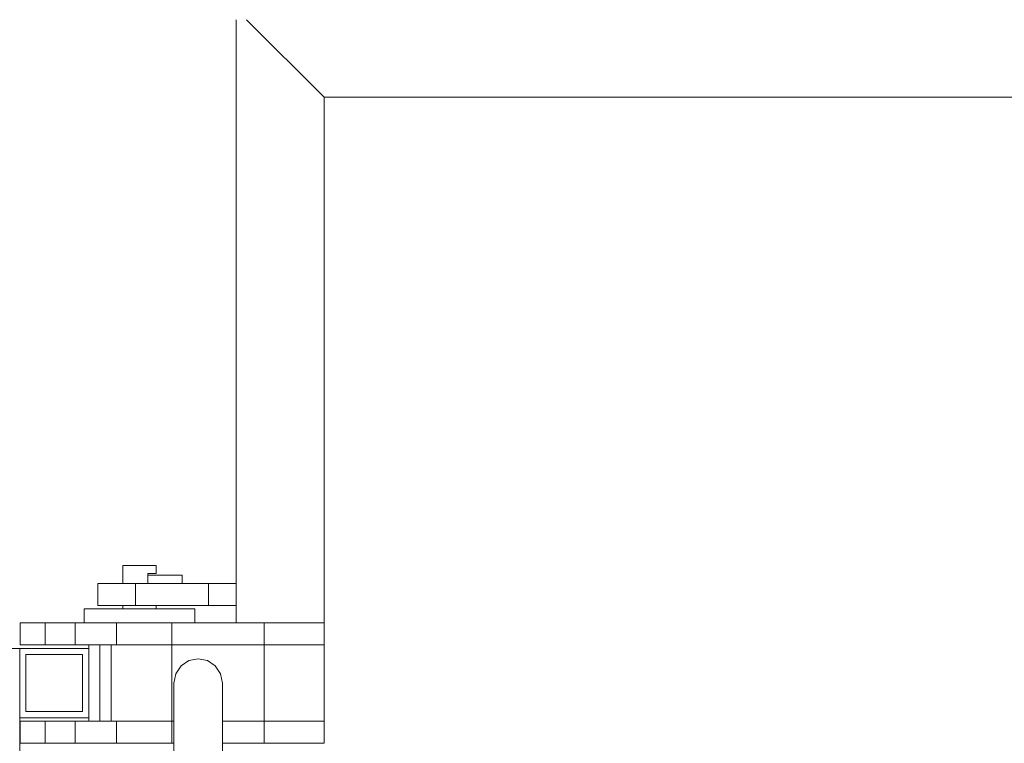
# Model space of a CAD drawing. Header units: millimetres. Extents: x 53056 to 116131, y -669674 to -625124.
# Tile 123 of 168: x 66788 to 67500, y -640906 to -640384. Entities that reach past the tile are written whole.
import ezdxf

# ---------------------------------------------------------------- set-up
doc = ezdxf.new("R2010")
doc.units = ezdxf.units.MM
doc.header["$MEASUREMENT"] = 0
doc.linetypes.add('DGN Style 1', pattern=[536.199087, 0.892178, -535.306909])
doc.layers.add('Side Cradle Tower Platform', color=7, linetype='Continuous', lineweight=0)

# ---------------------------------------------------------------- blocks, each defined once
blk = doc.blocks.new('*U55')
at = {"layer": 'Side Cradle Tower Platform', "color": 7, "linetype": 'Continuous', "lineweight": 0}
for p, q in [((-17649.07, 7015.61), (-17649.07, 6580.11)), ((-17585.57, 6959.61), (-17641.57, 7015.61)), ((-17585.57, 6959.61), (-14955.11, 6959.61)), ((-17585.57, 6959.61), (-17585.57, 6959.61)), ((-17585.57, 6580.11), (-17585.57, 6959.61)), ((-17714.48, 6621.61), (-17710.59, 6621.61)), ((-17710.59, 6615.61), (-17713.07, 6615.61)), ((-17713.07, 6615.61), (-17713.07, 6614.61)), ((-17713.07, 6614.61), (-17688.07, 6614.61)), ((-17713.07, 6614.61), (-17713.07, 6608.61)), ((-17688.07, 6614.61), (-17688.07, 6608.61)), ((-17721.97, 6608.61), (-17721.97, 6592.61)), ((-17669.07, 6608.61), (-17721.97, 6608.61)), ((-17649.07, 6608.61), (-17669.07, 6608.61)), ((-17669.07, 6592.61), (-17669.07, 6608.61)), ((-17734.38, 6590.11), (-17719.07, 6590.11)), ((-17732.53, 6592.61), (-17721.97, 6592.61)), ((-17731.07, 6590.11), (-17731.07, 6592.61)), ((-17721.97, 6592.61), (-17669.07, 6592.61)), ((-17707.07, 6590.11), (-17707.07, 6592.61)), ((-17669.07, 6592.61), (-17649.07, 6592.61)), ((-17795.48, 6580.11), (-17787.15, 6580.11)), ((-17787.15, 6580.11), (-17765.57, 6580.11)), ((-17787.15, 6580.11), (-17787.15, 6564.11)), ((-17765.57, 6580.11), (-17735.57, 6580.11)), ((-17765.57, 6580.11), (-17765.57, 6564.11)), ((-17735.57, 6580.11), (-17695.57, 6580.11)), ((-17735.57, 6564.11), (-17735.57, 6580.11)), ((-17695.57, 6580.11), (-17695.57, 6564.11)), ((-17628.87, 6580.11), (-17695.57, 6580.11)), ((-17628.87, 6580.11), (-17628.87, 6564.11)), ((-17585.57, 6580.11), (-17628.87, 6580.11)), ((-17585.57, 6580.11), (-17585.57, 6564.11)), ((-17805.57, 6561.61), (-17805.57, 6511.61)), ((-17755.57, 6561.61), (-17805.57, 6561.61)), ((-17787.15, 6564.11), (-17795.48, 6564.11)), ((-17765.57, 6564.11), (-17787.15, 6564.11)), ((-17735.57, 6564.11), (-17765.57, 6564.11)), ((-17755.57, 6564.11), (-17755.57, 6561.61)), ((-17755.57, 6511.61), (-17755.57, 6561.61)), ((-17747.57, 6564.11), (-17747.57, 6509.11)), ((-17739.57, 6564.11), (-17739.57, 6509.11)), ((-17695.57, 6564.11), (-17735.57, 6564.11)), ((-17695.57, 6564.11), (-17695.57, 6509.11)), ((-17628.87, 6564.11), (-17695.57, 6564.11)), ((-17628.87, 6509.11), (-17628.87, 6564.11)), ((-17628.87, 6564.11), (-17585.57, 6564.11)), ((-17585.57, 6509.11), (-17585.57, 6564.11)), ((-17760.07, 6557.11), (-17801.07, 6557.11)), ((-17801.07, 6557.11), (-17801.07, 6516.11)), ((-17760.07, 6516.11), (-17760.07, 6557.11)), ((-17805.57, 6511.61), (-17755.57, 6511.61)), ((-17805.57, 6420.11), (-17805.57, 6511.61)), ((-17801.07, 6516.11), (-17760.07, 6516.11)), ((-17755.57, 6511.61), (-17755.57, 6509.11)), ((-17795.48, 6509.11), (-17787.15, 6509.11)), ((-17787.15, 6509.11), (-17765.57, 6509.11)), ((-17787.15, 6509.11), (-17787.15, 6493.11)), ((-17765.57, 6509.11), (-17755.57, 6509.11)), ((-17765.57, 6509.11), (-17765.57, 6493.11)), ((-17755.57, 6509.11), (-17747.57, 6509.11)), ((-17747.57, 6509.11), (-17735.57, 6509.11)), ((-17735.57, 6509.11), (-17695.57, 6509.11)), ((-17735.57, 6493.11), (-17735.57, 6509.11)), ((-17695.57, 6509.11), (-17695.57, 6493.11)), ((-17695.57, 6509.11), (-17694.07, 6509.11)), ((-17659.07, 6509.11), (-17628.87, 6509.11)), ((-17628.87, 6509.11), (-17585.57, 6509.11)), ((-17628.87, 6493.11), (-17628.87, 6509.11)), ((-17585.57, 6493.11), (-17585.57, 6509.11)), ((-17765.57, 6493.11), (-17787.15, 6493.11)), ((-17735.57, 6493.11), (-17765.57, 6493.11)), ((-17695.57, 6493.11), (-17735.57, 6493.11)), ((-17694.07, 6493.11), (-17695.57, 6493.11)), ((-17628.87, 6493.11), (-17659.07, 6493.11)), ((-17585.57, 6493.11), (-17628.87, 6493.11))]:
    blk.add_line(p, q, dxfattribs=at)
at = {"layer": 'Side Cradle Tower Platform', "color": 7, "linetype": 'Continuous', "lineweight": 0, "flags": 128}
for points in [[(-17731.07, 6608.61), (-17731.07, 6621.61), (-17730.16, 6621.61), (-17727.56, 6621.61), (-17723.66, 6621.61), (-17719.07, 6621.61), (-17714.48, 6621.61)], [(-17710.59, 6615.61), (-17707.99, 6615.61), (-17707.07, 6615.61), (-17707.07, 6621.61), (-17707.99, 6621.61), (-17710.59, 6621.61)], [(-17732.53, 6592.61), (-17741.29, 6592.61), (-17747.06, 6592.61), (-17749.07, 6592.61), (-17749.07, 6608.61), (-17747.06, 6608.61), (-17741.29, 6608.61), (-17732.53, 6608.61), (-17721.97, 6608.61)], [(-17759.07, 6580.11), (-17759.07, 6590.11), (-17756.03, 6590.11), (-17747.36, 6590.11), (-17734.38, 6590.11)], [(-17719.07, 6590.11), (-17703.76, 6590.11), (-17690.79, 6590.11), (-17682.12, 6590.11), (-17679.07, 6590.11), (-17679.07, 6580.11)], [(-17805.14, 6564.11), (-17805.25, 6564.11), (-17805.25, 6580.11), (-17805.14, 6580.11)], [(-17795.48, 6564.11), (-17801.76, 6564.11), (-17805.14, 6564.11), (-17805.14, 6580.11), (-17801.76, 6580.11), (-17795.48, 6580.11)], [(-17805.57, 6561.61), (-17805.57, 6561.61), (-17865.57, 6561.61), (-17865.57, 6561.61)], [(-17694.07, 6536.61), (-17692.74, 6543.31), (-17688.95, 6548.99), (-17683.27, 6552.78), (-17676.57, 6554.11), (-17669.88, 6552.78), (-17664.2, 6548.99), (-17660.4, 6543.31), (-17659.07, 6536.61), (-17659.07, 6531.84), (-17659.07, 6517.86), (-17659.07, 6495.61), (-17659.07, 6466.61), (-17659.07, 6432.85), (-17659.07, 6396.63)], [(-17659.07, 6396.63), (-17659.07, 6396.61), (-17660.4, 6396.61), (-17664.2, 6396.61), (-17669.88, 6396.61), (-17676.57, 6396.61), (-17683.27, 6396.61), (-17688.95, 6396.61), (-17692.74, 6396.61), (-17694.07, 6396.61), (-17694.07, 6432.85), (-17694.07, 6466.61), (-17694.07, 6495.61), (-17694.07, 6517.86), (-17694.07, 6531.84), (-17694.07, 6536.61)], [(-17805.14, 6493.11), (-17805.25, 6493.11), (-17805.25, 6509.11), (-17805.14, 6509.11)], [(-17787.15, 6493.11), (-17795.48, 6493.11), (-17801.76, 6493.11), (-17805.14, 6493.11), (-17805.14, 6509.11), (-17801.76, 6509.11), (-17795.48, 6509.11)]]:
    blk.add_lwpolyline(points, dxfattribs=at)

msp = doc.modelspace()

# ---------------------------------------------------------------- block references
at = {"color": 7, "linetype": 'DGN Style 1', "lineweight": 0}
msp.add_blockref('*U55', (84593.95, -647399.35), dxfattribs=at)

doc.saveas('drawing.dxf')
